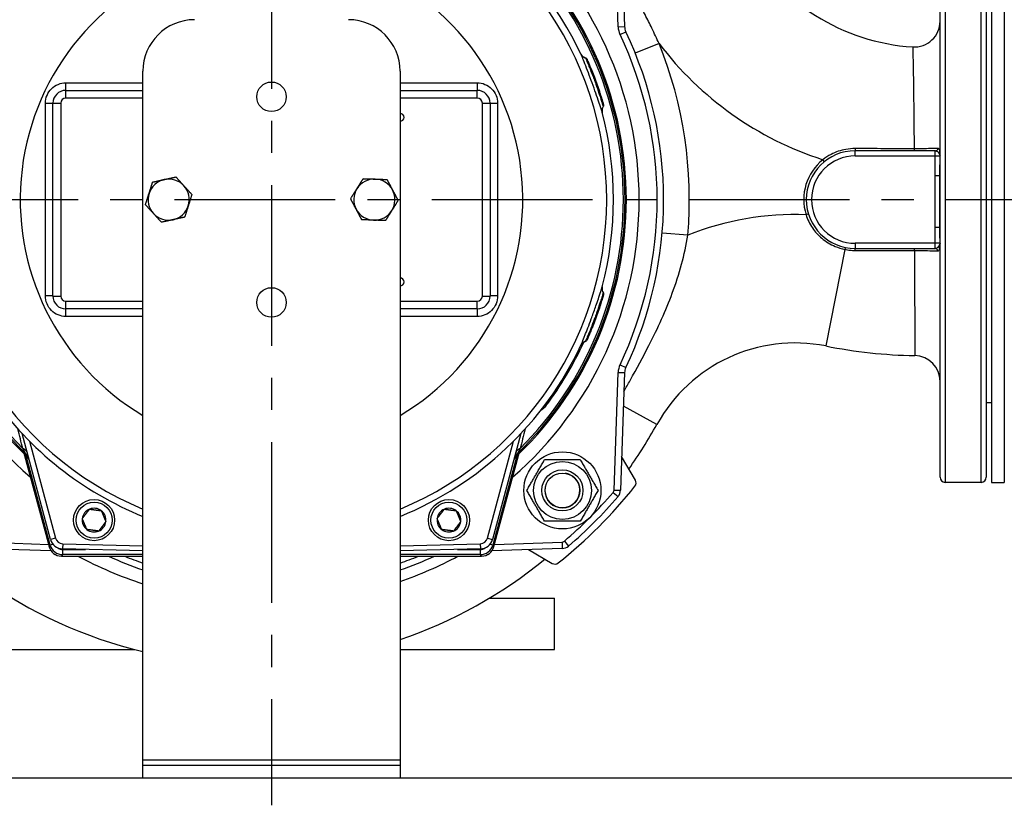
# Model space of a CAD drawing. Header units: millimetres. Extents: x 0 to 5940, y 0 to 4200.
# Tile 33 of 55: x 854 to 1237, y 2830 to 3136. Entities that reach past the tile are written whole.
import ezdxf

# ---------------------------------------------------------------- set-up
doc = ezdxf.new("R2010")
doc.units = ezdxf.units.MM
doc.header["$LTSCALE"] = 50
doc.linetypes.add('MITTE', pattern=[2, 1.25, -0.25, 0.25, -0.25])
for name, color, linetype in [('02-LINIE-035', 2, 'CONTINUOUS'), ('03-LINIE-050', 3, 'CONTINUOUS'), ('05-ACHSE', 1, 'MITTE')]:
    doc.layers.add(name, color=color, linetype=linetype)

msp = doc.modelspace()

# ---------------------------------------------------------------- linework, layer by layer
at = {"layer": '02-LINIE-035'}
for p, q in [((1086.85, 3133), (1085.25, 3178.76)), ((1087.75, 3178.85), (1089.34, 3133.09)), ((1214.03, 3175.78), (1214.03, 2955.78)), ((1228.03, 2955.78), (1228.03, 3175.78)), ((1232.03, 3175.78), (1232.03, 2955.78)), ((1237.03, 3175.78), (1237.03, 2955.78)), ((1212.03, 2957.78), (1212.03, 3173.78)), ((1230.03, 3173.78), (1230.03, 2957.78)), ((1086.85, 3133), (1089.34, 3133.09)), ((1087.57, 3130.05), (1089.82, 3131.12)), ((1102.76, 3126.5), (1093.49, 3122.76)), ((902.03, 2847.78), (902.03, 3115.78)), ((1002.03, 3115.78), (1002.03, 2847.78)), ((872.03, 3108.28), (902.03, 3108.28)), ((872.03, 3105.28), (872.03, 3108.28)), ((1002.03, 3108.28), (1032.03, 3108.28)), ((1032.03, 3105.28), (1032.03, 3108.28)), ((867.03, 3028.28), (867.03, 3103.28)), ((867.03, 3103.28), (870.03, 3103.28)), ((870.03, 3103.28), (870.03, 3028.28)), ((902.03, 3105.28), (872.03, 3105.28)), ((1032.03, 3105.28), (1002.03, 3105.28)), ((1034.03, 3028.28), (1034.03, 3103.28)), ((1034.03, 3103.28), (1037.03, 3103.28)), ((1037.03, 3103.28), (1037.03, 3028.28)), ((1081.08, 3102.98), (1081.08, 3102.97)), ((1210.03, 3084.78), (1179.03, 3084.78)), ((1179.03, 3082.78), (1179.03, 3084.78)), ((1179.03, 3082.78), (1210.03, 3082.78)), ((1210.03, 3084.78), (1210.03, 3082.78)), ((1210.33, 3084.78), (1210.03, 3084.78)), ((1167.06, 3080.54), (1166.43, 3081.32)), ((1210.01, 3075.11), (1212.01, 3075.11)), ((1210.01, 3075.11), (1210.01, 3055.1)), ((1212.01, 3055.1), (1212.01, 3075.11)), ((1212.03, 3075.11), (1212.01, 3075.11)), ((1160.86, 3060.22), (1159.91, 3059.92)), ((1113.94, 3051.9), (1103.97, 3052.76)), ((1210.01, 3055.1), (1212.01, 3055.1)), ((1212.01, 3055.1), (1212.03, 3055.1)), ((1179.03, 3048.78), (1179.03, 3046.78)), ((1210.03, 3048.78), (1179.03, 3048.78)), ((1210.03, 3048.78), (1210.03, 3046.78)), ((1174.99, 3046.43), (1167.56, 3008.84)), ((1179.03, 3046.78), (1210.03, 3046.78)), ((1210.03, 3046.78), (1210.22, 3046.78)), ((1212.03, 3046.78), (1211.9, 3046.78)), ((867.03, 3028.28), (870.03, 3028.28)), ((872.03, 3026.28), (902.03, 3026.28)), ((872.03, 3023.28), (872.03, 3026.28)), ((1002.03, 3026.28), (1032.03, 3026.28)), ((1032.03, 3023.28), (1032.03, 3026.28)), ((1034.03, 3028.28), (1037.03, 3028.28)), ((902.03, 3023.28), (872.03, 3023.28)), ((1032.03, 3023.28), (1002.03, 3023.28)), ((1074.79, 3011.32), (1074.79, 3011.32)), ((1085.25, 2952.81), (1086.85, 2998.57)), ((1086.85, 2998.57), (1089.34, 2998.48)), ((1087.57, 3001.52), (1089.82, 3000.45)), ((1089.34, 2998.48), (1087.75, 2952.72)), ((1058.78, 2985.59), (1058.37, 2985.9)), ((1101.88, 2978.27), (1088.89, 2985.44)), ((1232.03, 2986.78), (1230.03, 2986.78)), ((866.06, 2933.62), (855.03, 2974.79)), ((857.89, 2971.83), (867.99, 2934.13)), ((1036.06, 2934.13), (1046.16, 2971.83)), ((1049.03, 2974.79), (1038, 2933.62)), ((855.58, 2967.78), (855.58, 2967.78)), ((855.58, 2967.78), (855.58, 2967.78)), ((1048.47, 2967.78), (1048.47, 2967.78)), ((1048.48, 2967.78), (1048.48, 2967.78)), ((855.6, 2967.72), (865.5, 2930.79)), ((855.6, 2967.72), (865.5, 2930.79)), ((856.04, 2967.34), (856.04, 2967.34)), ((857.02, 2965.7), (856.78, 2965.63)), ((865.96, 2931.39), (856.78, 2965.63)), ((1047.28, 2965.63), (1038.1, 2931.39)), ((1038.56, 2930.79), (1048.46, 2967.72)), ((1038.56, 2930.79), (1048.46, 2967.72)), ((1047.28, 2965.63), (1047.04, 2965.7)), ((1048.02, 2967.34), (1048.02, 2967.34)), ((1093.55, 2956.58), (1088.2, 2965.83)), ((1085.25, 2952.81), (1087.75, 2952.72)), ((1228.03, 2955.78), (1214.03, 2955.78)), ((1232.03, 2955.78), (1237.03, 2955.78)), ((1084.89, 2951.88), (1086.79, 2950.26)), ((867.99, 2934.13), (866.06, 2933.62)), ((1036.06, 2934.13), (1038, 2933.62)), ((866.3, 2929.11), (838.96, 2930.07)), ((839.05, 2932.57), (865.26, 2931.65)), ((865.5, 2930.79), (865.96, 2931.39)), ((865.5, 2930.79), (865.5, 2930.79)), ((867.07, 2931.68), (865.96, 2931.39)), ((870.81, 2931.91), (870.76, 2929.91)), ((902.03, 2929.09), (870.76, 2929.91)), ((870.79, 2929.68), (879.63, 2929.68)), ((870.79, 2929.68), (870.79, 2927.68)), ((870.81, 2931.91), (902.03, 2931.09)), ((1002.03, 2931.09), (1033.24, 2931.91)), ((1033.3, 2929.91), (1002.03, 2929.09)), ((1024.43, 2929.68), (1033.27, 2929.68)), ((1033.24, 2931.91), (1033.3, 2929.91)), ((1033.27, 2927.68), (1033.27, 2929.68)), ((1038.1, 2931.39), (1036.99, 2931.68)), ((1065.09, 2930.07), (1037.76, 2929.11)), ((1038.1, 2931.39), (1038.56, 2930.79)), ((1038.56, 2930.79), (1038.56, 2930.79)), ((1038.8, 2931.65), (1065.01, 2932.57)), ((1051.98, 2929.61), (1061.23, 2924.27)), ((1065.01, 2932.57), (1065.09, 2930.07)), ((1065.93, 2932.93), (1067.56, 2931.03)), ((867.32, 2929.08), (867.32, 2929.08)), ((870.79, 2927.68), (870.32, 2927.08)), ((870.32, 2927.08), (902.03, 2927.08)), ((870.32, 2927.08), (870.32, 2927.08)), ((870.32, 2927.08), (902.03, 2927.08)), ((902.03, 2927.68), (870.79, 2927.68)), ((1033.27, 2927.68), (1002.03, 2927.68)), ((1002.03, 2927.08), (1033.73, 2927.08)), ((1002.03, 2927.08), (1033.73, 2927.08)), ((1033.73, 2927.08), (1033.27, 2927.68)), ((1033.73, 2927.08), (1033.73, 2927.08)), ((1036.74, 2929.08), (1036.74, 2929.08)), ((1036.82, 2910.78), (1062.03, 2910.78)), ((1062.03, 2890.78), (1062.03, 2910.78)), ((842.03, 2890.78), (898.77, 2890.78)), ((1002.03, 2890.78), (1062.03, 2890.78)), ((902.03, 2845.78), (902.03, 2847.78)), ((902.03, 2847.78), (1002.03, 2847.78)), ((902.03, 2840.78), (902.03, 2845.78)), ((902.03, 2845.78), (1002.03, 2845.78)), ((1002.03, 2847.78), (1002.03, 2845.78)), ((1002.03, 2845.78), (1002.03, 2840.78))]:
    msp.add_line(p, q, dxfattribs=at)
for centre, radius in [((952.03, 3105.78), 5.75), ((952.03, 3025.78), 5.75), ((1065.17, 2952.65), 15), ((1065.17, 2952.65), 11.25), ((1065.17, 2952.65), 8), ((1065.17, 2952.65), 8), ((1065.17, 2952.65), 6.77), ((883.03, 2941.1), 8), ((1021.03, 2941.1), 8), ((883.03, 2941.1), 7), ((1021.03, 2941.1), 7)]:
    msp.add_circle(centre, radius, dxfattribs=at)
for centre, radius, start, end in [((952.03, 3065.78), 133, 25.2045, 78.0776), ((952.03, 3065.78), 130.37, 103.4591, 247.448), ((952.03, 3065.78), 130.37, 292.552, 76.5409), ((952.03, 3065.78), 143, 130.9811, 229.0189), ((952.03, 3065.78), 143, 310.9811, 49.0189), ((952.03, 3065.78), 138, 134.1915, 225.8085), ((952.03, 3065.78), 137.5, 134.0768, 225.9232), ((952.03, 3065.78), 137.5, 314.0768, 45.9232), ((952.03, 3065.78), 138, 314.1915, 45.8085), ((1206.35, 3205.04), 80, 208.9749, 266.4584), ((952.03, 3065.78), 136.85, 134.9689, 225.0311), ((952.03, 3065.78), 97.73, 107.0054, 239.2299), ((952.03, 3065.78), 97.73, 300.7701, 72.9946), ((952.03, 3065.78), 136.85, 314.9689, 45.0311), ((922.03, 3115.78), 20, 90, 180), ((982.03, 3115.78), 20, 0, 90), ((1094.34, 3133.26), 7.5, 182, 205.3683), ((1094.34, 3133.26), 5, 182, 205.3683), ((1202.03, 3135.17), 10, 266.4584, 0), ((952.03, 3065.78), 150, 334.6317, 25.3683), ((952.03, 3065.78), 152.5, 334.6317, 25.3683), ((1206.35, 3205.04), 130, 217.1683, 252.1169), ((952.03, 3065.78), 162.5, 355.0992, 21.9393), ((872.03, 3103.28), 5, 90, 180), ((1032.03, 3103.28), 5, 0, 90), ((872.03, 3103.28), 2, 90, 180), ((1032.03, 3103.28), 2, 0, 90), ((1002.03, 3097.78), 1.53, 270, 90), ((952.03, 3065.78), 133, 345.2045, 14.7955), ((1179.03, 3065.78), 19, 90, 270), ((1179.03, 3065.78), 17, 90, 270), ((1179.03, 3065.78), 20, 129.0341, 197.042), ((912.03, 3065.78), 8, 102.3372, 162.3372), ((912.03, 3065.78), 8, 42.3372, 102.3372), ((912.03, 3065.78), 8, 342.3372, 42.3372), ((992.03, 3065.78), 8, 87.9942, 147.9942), ((992.03, 3065.78), 8, 27.9942, 87.9942), ((912.03, 3065.78), 8, 162.3372, 222.3372), ((992.03, 3065.78), 8, 147.9942, 207.9942), ((992.03, 3065.78), 8, 327.9942, 27.9942), ((912.03, 3065.78), 8, 222.3372, 282.3372), ((912.03, 3065.78), 8, 282.3372, 342.3372), ((992.03, 3065.78), 8, 207.9942, 267.9942), ((992.03, 3065.78), 8, 267.9942, 327.9942), ((1155.65, 2948.6), 111.41, 87.8073, 111.9868), ((1002.03, 3033.78), 1.53, 270, 90), ((872.03, 3028.28), 5, 180, 270), ((872.03, 3028.28), 2, 180, 270), ((1032.03, 3028.28), 2, 270, 0), ((1032.03, 3028.28), 5, 270, 0), ((952.03, 3065.78), 133.52, 323.0845, 335.4437), ((1155.65, 2948.6), 61.41, 78.8147, 151.1054), ((952.03, 3065.78), 133, 292.0824, 334.7955), ((1206.35, 3205.04), 200, 258.8147, 268.8201), ((1202.03, 2995.08), 10, 0, 88.8201), ((1094.34, 2998.31), 7.5, 154.6317, 178), ((1094.34, 2998.31), 5, 154.6317, 178), ((952.03, 3065.78), 133, 215.2045, 247.9176), ((943.94, 3065.44), 180.4, 324.6127, 331.1054), ((943.94, 3065.44), 180.4, 212.6034, 256.5664), ((852.9, 2963.41), 5, 15, 45.9232), ((956.86, 3067.08), 142.5, 225.246, 225.3887), ((1051.16, 2963.41), 5, 134.0768, 165), ((947.2, 3067.08), 142.5, 314.6113, 314.754), ((1065.17, 2952.65), 6.79, 170, 80), ((1091.81, 2955.58), 2, 321.7487, 30), ((1214.03, 2957.78), 2, 180, 270), ((1228.03, 2957.78), 2, 270, 0), ((952.03, 3065.78), 180, 308.2513, 321.7487), ((1083.75, 2952.86), 1.5, 319.3932, 358), ((1083.75, 2952.86), 4, 319.3932, 358), ((952.03, 3065.78), 175, 310.6068, 319.3932), ((952.03, 3065.78), 177.5, 310.6068, 319.3932), ((883.03, 2941.1), 4.62, 112.6173, 172.6173), ((883.03, 2941.1), 4.62, 52.6173, 112.6173), ((883.03, 2941.1), 4.62, 352.6173, 52.6173), ((1021.03, 2941.1), 4.62, 112.6173, 172.6173), ((1021.03, 2941.1), 4.62, 52.6173, 112.6173), ((1021.03, 2941.1), 4.62, 352.6173, 52.6173), ((883.03, 2941.1), 4.62, 172.6173, 232.6173), ((1021.03, 2941.1), 4.62, 172.6173, 232.6173), ((883.03, 2941.1), 4.62, 232.6173, 292.6173), ((883.03, 2941.1), 4.62, 292.6173, 352.6173), ((1021.03, 2941.1), 4.62, 232.6173, 292.6173), ((1021.03, 2941.1), 4.62, 292.6173, 352.6173), ((870.89, 2934.91), 5, 195, 268.5), ((870.89, 2934.91), 3, 195, 268.5), ((1033.17, 2934.91), 3, 271.5, 345), ((1033.17, 2934.91), 5, 271.5, 345), ((870.32, 2932.08), 5, 195, 270), ((1033.73, 2932.08), 5, 270, 345), ((1064.95, 2934.06), 1.5, 272, 310.6068), ((1064.95, 2934.06), 4, 272, 310.6068), ((952.03, 3065.78), 152.5, 245.4423, 250.8605), ((952.03, 3065.78), 150, 247.6235, 250.5288), ((952.03, 3065.78), 152.5, 289.1395, 294.5577), ((952.03, 3065.78), 150, 289.4712, 292.3765), ((943.94, 3065.44), 180.4, 288.784, 309.3529), ((1062.23, 2926), 2, 240, 308.2513)]:
    msp.add_arc(centre, radius, start, end, dxfattribs=at)
for centre, major_axis, ratio, start_param, end_param in [((1075.08, 3123.7), (-2.71, -1.28), 0.986251, 0, 0.81922), ((872.03, 3111.28), (0, -3), 0.022756, 0, 1.557855), ((1032.03, 3111.28), (0, -3), 0.022756, 4.725331, 6.283185), ((864.03, 3103.28), (3, 0), 0.010265, 4.736473, 6.283185), ((759.01, 3065.78), (0, 3645.44), 0.02883, 4.70211, 4.722668), ((1040.03, 3103.28), (-3, 0), 0.010265, 0, 1.546712), ((1145.05, 3065.78), (0, -3645.44), 0.02883, 4.70211, 4.722668), ((1083.52, 3100.51), (-2.9, -0.77), 0.986253, 5.463965, 6.283185), ((1179.03, 3085.78), (0, -1), 0.033888, 4.859227, 6.283185), ((1201.96, 3085.78), (0, -1), 0.007872, 4.922909, 6.283185), ((1210.33, 3085.78), (0, -1), 0.924998, 0, 1.497964), ((1174.95, 3046.21), (0.204, 0.979), 0.002495, 0, 1.335126), ((1179.03, 3045.78), (0, 1), 0.039402, 4.938124, 6.283185), ((1202.07, 3045.78), (0, 1), 0.004989, 4.895944, 6.283185), ((1210.22, 3045.78), (0, 1), 0.912754, 4.780799, 6.283185), ((1210.91, 3046.76), (0.987, -0.16), 0.748454, 0.243545, 1.314999), ((1083.52, 3031.05), (-2.9, 0.77), 0.986251, 0, 0.81922), ((864.03, 3028.28), (3, 0), 0.010265, 0, 1.546712), ((1040.03, 3028.28), (-3, 0), 0.010265, 4.736473, 6.283185), ((872.03, 3020.28), (0, 3), 0.022756, 4.725331, 6.283185), ((1032.03, 3020.28), (0, 3), 0.022756, 0, 1.557855), ((1075.08, 3007.87), (-2.71, 1.28), 0.986253, 5.463965, 6.283185), ((851.7, 2964.59), (3.52, 3.55), 0.998651, 5.754706, 6.283185), ((852.24, 2965.89), (4.83, 1.29), 0.661971, 0, 0.717845), ((852.9, 2964.9), (2.26, -3.83), 0.876884, 1.264014, 1.8641), ((1051.82, 2965.89), (-4.83, 1.29), 0.661971, 5.565341, 6.283185), ((1051.16, 2964.9), (-2.26, -3.83), 0.876967, 4.419113, 5.019146), ((1052.36, 2964.59), (-3.52, 3.55), 0.998651, 0, 0.528479), ((855.32, 2965.24), (1.39, 1.44), 0.685613, 5.561339, 6.020176), ((1048.73, 2965.24), (-1.39, 1.44), 0.685613, 0.26301, 0.721846), ((870.32, 2932.08), (3.97, -3.04), 0.999456, 4.058153, 5.366625), ((870.79, 2932.68), (-3.04, -3.97), 0.999891, 5.62895, 6.937421), ((870.79, 2932.68), (-1.83, -2.38), 0.999456, 0.00061, 0.654236), ((1033.27, 2932.68), (3.04, -3.97), 0.999891, 5.62895, 6.937421), ((1033.27, 2932.68), (1.83, -2.38), 0.999456, 5.62895, 6.282576), ((1033.73, 2932.08), (3.97, 3.04), 0.999456, 4.058153, 5.366625)]:
    msp.add_ellipse(centre, major_axis=major_axis, ratio=ratio, start_param=start_param, end_param=end_param, dxfattribs=at)
for points, knots in [([(1102.76, 3126.5), (1101.86, 3128.48), (1100.93, 3130.46), (1099.11, 3134.21), (1098.22, 3135.98), (1096.75, 3138.85), (1096.17, 3139.95), (1095.22, 3141.73), (1094.85, 3142.41), (1094.48, 3143.09)], [0, 0, 0, 0, 0.659127, 0.659127, 1.253269, 1.253269, 1.624608, 1.624608, 1.856695, 1.856695, 1.856695, 1.856695]), ([(1201.41, 3125.19), (1201.41, 3125.19), (1201.41, 3125.06), (1201.45, 3123.35), (1201.58, 3117.73), (1201.78, 3103.7), (1201.85, 3096.81), (1201.93, 3088.14), (1201.94, 3086.86), (1201.95, 3085.58)], [4.439943, 4.439943, 4.439943, 4.439943, 5.188665, 5.188665, 9.321756, 9.321756, 12.083758, 12.083758, 12.553533, 12.553533, 12.553533, 12.553533]), ([(1072.3, 3122.56), (1072.3, 3122.56), (1072.3, 3122.56), (1072.31, 3122.55), (1072.31, 3122.55), (1072.31, 3122.54), (1072.31, 3122.54), (1072.32, 3122.53), (1072.32, 3122.53), (1072.32, 3122.52), (1072.33, 3122.51), (1072.33, 3122.5), (1072.34, 3122.49), (1072.36, 3122.45), (1072.37, 3122.43), (1072.4, 3122.37), (1072.42, 3122.33), (1072.51, 3122.19), (1072.58, 3122.09), (1072.84, 3121.75), (1073.07, 3121.54), (1073.56, 3121.21), (1073.82, 3121.08), (1074.09, 3120.99)], [0.0045726, 0.0045726, 0.0045726, 0.0045726, 0.0208508, 0.0208508, 0.0286773, 0.0286773, 0.0334107, 0.0334107, 0.0355039, 0.0355039, 0.0376017, 0.0376017, 0.0418465, 0.0418465, 0.050259, 0.050259, 0.0624645, 0.0624645, 0.0991166, 0.0991166, 0.1915907, 0.1915907, 0.2766279, 0.2766279, 0.2766279, 0.2766279]), ([(1080.62, 3099.75), (1080.5, 3100.21), (1080.06, 3101.61), (1079.36, 3103.68), (1079.36, 3103.69), (1079.36, 3103.69), (1079.36, 3103.7), (1078.66, 3105.77), (1077.73, 3108.45), (1076.74, 3111.17), (1076.25, 3112.53), (1075.74, 3113.89), (1075.27, 3115.15), (1074.79, 3116.4), (1074.33, 3117.59), (1073.94, 3118.59), (1073.54, 3119.61), (1073.19, 3120.47), (1072.93, 3121.11), (1072.66, 3121.76), (1072.47, 3122.21), (1072.37, 3122.42)], [0, 0, 0, 0, 0.25, 0.25, 0.25, 0.250548, 0.250548, 0.250548, 0.5, 0.5, 0.5, 0.624936, 0.624936, 0.624936, 0.749856, 0.749856, 0.749856, 0.875355, 0.875355, 0.875355, 1, 1, 1, 1]), ([(1074.09, 3120.99), (1074.09, 3120.99), (1074.1, 3120.99), (1074.1, 3120.97), (1074.11, 3120.95), (1074.13, 3120.92), (1074.15, 3120.87)], [0.95360579, 0.95360579, 0.95360579, 0.95360579, 0.97284902, 0.97284902, 0.97284902, 1, 1, 1, 1]), ([(1074.09, 3120.99), (1074.2, 3120.96), (1074.3, 3120.91), (1074.47, 3120.78), (1074.55, 3120.7), (1074.62, 3120.59), (1074.63, 3120.58), (1074.65, 3120.55), (1074.66, 3120.53), (1074.67, 3120.51), (1074.68, 3120.5), (1074.68, 3120.49), (1074.68, 3120.49), (1074.69, 3120.48), (1074.69, 3120.47), (1074.7, 3120.46), (1074.7, 3120.46), (1074.7, 3120.44), (1074.71, 3120.44), (1074.72, 3120.41), (1074.74, 3120.38), (1074.76, 3120.32), (1074.76, 3120.31), (1074.77, 3120.31)], [0.000072, 0.000072, 0.000072, 0.000072, 0.0324806, 0.0324806, 0.065024, 0.065024, 0.0716007, 0.0716007, 0.0767642, 0.0767642, 0.0815161, 0.0815161, 0.0857119, 0.0857119, 0.0931076, 0.0931076, 0.1111465, 0.1111465, 0.1381779, 0.1381779, 0.2249341, 0.2249341, 0.2412456, 0.2412456, 0.2412456, 0.2412456]), ([(1074.15, 3120.87), (1074.24, 3120.67), (1074.44, 3120.22), (1074.72, 3119.55), (1074.94, 3119.04), (1075.2, 3118.42), (1075.49, 3117.7), (1075.58, 3117.49), (1075.67, 3117.26), (1075.77, 3117.03), (1076.17, 3116.02), (1076.63, 3114.86), (1077.09, 3113.65), (1077.34, 3112.97), (1077.6, 3112.28), (1077.86, 3111.58), (1078.06, 3111.02), (1078.26, 3110.46), (1078.45, 3109.91), (1078.89, 3108.68), (1079.29, 3107.48), (1079.64, 3106.42), (1079.76, 3106.05), (1079.88, 3105.7), (1079.98, 3105.37), (1080.18, 3104.73), (1080.36, 3104.17), (1080.5, 3103.7), (1080.73, 3102.98), (1080.88, 3102.46), (1080.96, 3102.18), (1080.97, 3102.15), (1080.98, 3102.11), (1080.99, 3102.08)], [0, 0, 0, 0, 0.142587, 0.142587, 0.142587, 0.25, 0.25, 0.25, 0.282557, 0.282557, 0.282557, 0.422443, 0.422443, 0.422443, 0.5, 0.5, 0.5, 0.562018, 0.562018, 0.562018, 0.701955, 0.701955, 0.701955, 0.75, 0.75, 0.75, 0.841232, 0.841232, 0.841232, 0.98061, 0.98061, 0.98061, 1, 1, 1, 1]), ([(1075.08, 3119.59), (1075.14, 3119.45), (1075.21, 3119.29), (1075.32, 3119.04), (1075.35, 3118.96), (1075.39, 3118.88)], [0.2161119, 0.2161119, 0.2161119, 0.2161119, 0.3222289, 0.3222289, 0.3680964, 0.3680964, 0.3680964, 0.3680964]), ([(1075.3, 3119.09), (1075.51, 3118.59), (1075.79, 3117.95), (1076.4, 3116.48), (1076.74, 3115.64), (1077.44, 3113.85), (1077.8, 3112.89), (1078.5, 3110.97), (1078.85, 3109.99), (1079.25, 3108.82), (1079.33, 3108.58), (1079.41, 3108.34)], [0, 0, 0, 0, 0.304718, 0.304718, 0.609585, 0.609585, 0.916768, 0.916768, 1.222801, 1.222801, 1.304393, 1.304393, 1.304393, 1.304393]), ([(864.1, 3103.25), (864.1, 3105.37), (864.97, 3107.44), (866.44, 3108.91), (867.92, 3110.38), (869.99, 3111.25), (872.1, 3111.25)], [0, 0, 0, 0, 0.499928, 0.499928, 0.499928, 1, 1, 1, 1]), ([(1031.96, 3111.25), (1034.07, 3111.25), (1036.14, 3110.38), (1037.62, 3108.9), (1039.09, 3107.43), (1039.96, 3105.37), (1039.96, 3103.25)], [0, 0, 0, 0, 0.5, 0.5, 0.5, 1, 1, 1, 1]), ([(1081.02, 3101.95), (1080.85, 3101.68), (1080.72, 3101.37), (1080.57, 3100.74), (1080.54, 3100.41), (1080.58, 3100.01), (1080.59, 3099.93), (1080.61, 3099.8), (1080.62, 3099.76), (1080.64, 3099.7), (1080.64, 3099.68), (1080.64, 3099.66), (1080.65, 3099.65), (1080.65, 3099.63), (1080.65, 3099.63), (1080.65, 3099.62), (1080.65, 3099.62), (1080.66, 3099.61), (1080.66, 3099.61), (1080.66, 3099.6), (1080.66, 3099.6), (1080.66, 3099.6)], [0, 0, 0, 0, 0.0971792, 0.0971792, 0.1946752, 0.1946752, 0.2186924, 0.2186924, 0.2325971, 0.2325971, 0.2381757, 0.2381757, 0.2406563, 0.2406563, 0.2455713, 0.2455713, 0.250386, 0.250386, 0.2607233, 0.2607233, 0.2717999, 0.2717999, 0.2717999, 0.2717999]), ([(1081.14, 3102.76), (1081.14, 3102.76), (1081.14, 3102.76), (1081.14, 3102.76), (1081.14, 3102.76), (1081.14, 3102.76), (1081.14, 3102.75), (1081.14, 3102.75), (1081.14, 3102.75), (1081.14, 3102.75), (1081.14, 3102.75), (1081.14, 3102.74), (1081.14, 3102.74), (1081.15, 3102.72), (1081.15, 3102.71), (1081.18, 3102.58), (1081.18, 3102.46), (1081.15, 3102.23), (1081.11, 3102.11), (1081.05, 3101.99), (1081.04, 3101.97), (1081.02, 3101.95)], [0, 0, 0, 0, 0.0116172, 0.0116172, 0.0159748, 0.0159748, 0.0181414, 0.0181414, 0.019231, 0.019231, 0.0197745, 0.0197745, 0.0208783, 0.0208783, 0.025304, 0.025304, 0.0604402, 0.0604402, 0.095546, 0.095546, 0.1021087, 0.1021087, 0.1021087, 0.1021087]), ([(1179, 3085.64), (1177.79, 3085.64), (1176.59, 3085.54), (1173.39, 3084.98), (1171.43, 3084.33), (1168.5, 3082.8), (1167.43, 3082.11), (1166.43, 3081.32)], [-1.363887, -1.363887, -1.363887, -1.363887, -1.002266, -1.002266, -0.385487, -0.385487, 0, 0, 0, 0]), ([(1201.95, 3085.58), (1198.12, 3085.58), (1194.29, 3085.59), (1186.64, 3085.61), (1182.82, 3085.62), (1179, 3085.64)], [-2.2938, -2.2938, -2.2938, -2.2938, -1.1469, -1.1469, 0, 0, 0, 0]), ([(1211.25, 3085.71), (1210.88, 3085.69), (1210.36, 3085.68), (1208.91, 3085.64), (1207.87, 3085.62), (1205.82, 3085.59), (1204.85, 3085.58), (1203.22, 3085.58), (1202.59, 3085.58), (1201.95, 3085.58)], [-1.071433, -1.071433, -1.071433, -1.071433, -0.802933, -0.802933, -0.446074, -0.446074, -0.171567, -0.171567, 0, 0, 0, 0]), ([(1210.03, 3082.78), (1210.03, 3081.52), (1210.02, 3080.25), (1210.02, 3077.69), (1210.01, 3076.4), (1210.01, 3075.11)], [0.0060783, 0.0060783, 0.0060783, 0.0060783, 0.3867191, 0.3867191, 0.7734382, 0.7734382, 0.7734382, 0.7734382]), ([(1210.03, 3082.78), (1210.23, 3082.78), (1210.43, 3082.78), (1210.93, 3082.78), (1211.21, 3082.78), (1211.71, 3082.78), (1211.9, 3082.78), (1212.01, 3082.78), (1212.03, 3082.78), (1212.03, 3082.78)], [-0.6279054, -0.6279054, -0.6279054, -0.6279054, -0.5079054, -0.5079054, -0.3159054, -0.3159054, -0.0876094, -0.0876094, 0, 0, 0, 0]), ([(1210.33, 3084.78), (1210.47, 3084.78), (1210.6, 3084.75), (1210.91, 3084.59), (1211.09, 3084.42), (1211.46, 3083.97), (1211.66, 3083.71), (1211.94, 3083.22), (1212.03, 3083), (1212.03, 3082.78)], [-0.5292499, -0.5292499, -0.5292499, -0.5292499, -0.4275549, -0.4275549, -0.264843, -0.264843, -0.1115833, -0.1115833, 0.0010851, 0.0010851, 0.0010851, 0.0010851]), ([(1212.03, 3082.78), (1212.03, 3083.11), (1212.03, 3083.43), (1212, 3084.16), (1211.98, 3084.54), (1211.87, 3085.2), (1211.77, 3085.46), (1211.52, 3085.68), (1211.4, 3085.72), (1211.25, 3085.71)], [-0.0010851, -0.0010851, -0.0010851, -0.0010851, 0.1115833, 0.1115833, 0.264843, 0.264843, 0.4275549, 0.4275549, 0.5292499, 0.5292499, 0.5292499, 0.5292499]), ([(1212.01, 3075.11), (1212.01, 3076.4), (1212.01, 3077.68), (1212.02, 3080.24), (1212.03, 3081.51), (1212.03, 3082.78)], [-0.7734382, -0.7734382, -0.7734382, -0.7734382, -0.3867191, -0.3867191, -0.0060289, -0.0060289, -0.0060289, -0.0060289]), ([(1159.91, 3059.92), (1160.48, 3058.1), (1161.33, 3056.35), (1163.42, 3053.28), (1164.64, 3051.94), (1167.59, 3049.46), (1169.37, 3048.38), (1172.48, 3047.08), (1173.72, 3046.7), (1174.99, 3046.43)], [-2.141066, -2.141066, -2.141066, -2.141066, -1.55632, -1.55632, -1.00958, -1.00958, -0.3883, -0.3883, 0, 0, 0, 0]), ([(1210.01, 3055.1), (1210.01, 3053.98), (1210.02, 3052.85), (1210.02, 3050.75), (1210.03, 3049.77), (1210.03, 3048.78)], [0, 0, 0, 0, 0.3373212, 0.3373212, 0.631704, 0.631704, 0.631704, 0.631704]), ([(1212.03, 3048.78), (1212.02, 3049.77), (1212.02, 3050.75), (1212.01, 3052.86), (1212.01, 3053.98), (1212.01, 3055.1)], [-0.6325753, -0.6325753, -0.6325753, -0.6325753, -0.3373212, -0.3373212, 0, 0, 0, 0]), ([(1089.09, 2991.2), (1089.9, 2992.63), (1090.71, 2994.06), (1094.09, 3000.1), (1096.52, 3004.6), (1102.33, 3015.96), (1105.4, 3022.65), (1110.64, 3036.83), (1112.7, 3044.4), (1113.94, 3051.9)], [0.471666, 0.471666, 0.471666, 0.471666, 0.923595, 0.923595, 2.401348, 2.401348, 4.765752, 4.765752, 7.388763, 7.388763, 7.388763, 7.388763]), ([(1212.03, 3048.78), (1212.02, 3048.78), (1212.01, 3048.78), (1211.9, 3048.78), (1211.7, 3048.78), (1211.21, 3048.78), (1210.92, 3048.78), (1210.43, 3048.78), (1210.23, 3048.78), (1210.03, 3048.78)], [0, 0, 0, 0, 0.0797881, 0.0797881, 0.3080867, 0.3080867, 0.5000876, 0.5000876, 0.6200882, 0.6200882, 0.6200882, 0.6200882]), ([(1212.03, 3048.78), (1212.02, 3048.54), (1211.9, 3048.3), (1211.6, 3047.84), (1211.43, 3047.62), (1211.28, 3047.44)], [-0.0008076, -0.0008076, -0.0008076, -0.0008076, 0.1263279, 0.1263279, 0.2534633, 0.2534633, 0.2534633, 0.2534633]), ([(1211.9, 3046.78), (1211.95, 3047.06), (1211.98, 3047.38), (1212.01, 3048.06), (1212.02, 3048.42), (1212.03, 3048.78)], [-0.2534633, -0.2534633, -0.2534633, -0.2534633, -0.1263279, -0.1263279, 0.0008076, 0.0008076, 0.0008076, 0.0008076]), ([(1174.99, 3046.43), (1175.66, 3046.3), (1176.34, 3046.19), (1177.7, 3046.05), (1178.38, 3046.01), (1179.07, 3046.01)], [-0.4113245, -0.4113245, -0.4113245, -0.4113245, -0.2056622, -0.2056622, 0, 0, 0, 0]), ([(1179.07, 3046.01), (1182.9, 3046), (1186.73, 3045.99), (1194.4, 3045.97), (1198.24, 3045.97), (1202.08, 3045.97)], [-2.30502, -2.30502, -2.30502, -2.30502, -1.15251, -1.15251, 0, 0, 0, 0]), ([(1202.08, 3045.97), (1203.06, 3045.97), (1204.04, 3045.96), (1206.48, 3045.95), (1207.87, 3045.93), (1209.89, 3045.89), (1210.62, 3045.87), (1211.14, 3045.85)], [-1.031105, -1.031105, -1.031105, -1.031105, -0.765641, -0.765641, -0.340897, -0.340897, 0, 0, 0, 0]), ([(1202.08, 3045.97), (1202.09, 3044.24), (1202.1, 3042.54), (1202.14, 3033.48), (1202.16, 3026.61), (1202.21, 3012.61), (1202.23, 3007), (1202.23, 3005.22), (1202.24, 3005.08), (1202.24, 3005.08)], [1.095407, 1.095407, 1.095407, 1.095407, 1.7199, 1.7199, 4.471739, 4.471739, 8.589674, 8.589674, 9.367155, 9.367155, 9.367155, 9.367155]), ([(1211.28, 3047.44), (1211.09, 3047.22), (1210.92, 3047.05), (1210.58, 3046.84), (1210.41, 3046.78), (1210.22, 3046.78)], [0, 0, 0, 0, 0.1468964, 0.1468964, 0.2788003, 0.2788003, 0.2788003, 0.2788003]), ([(1211.14, 3045.85), (1211.33, 3045.85), (1211.5, 3045.92), (1211.75, 3046.22), (1211.84, 3046.47), (1211.9, 3046.78)], [-0.2788003, -0.2788003, -0.2788003, -0.2788003, -0.1468964, -0.1468964, 0, 0, 0, 0]), ([(1072.37, 3009.15), (1072.44, 3009.31), (1072.56, 3009.59), (1072.73, 3009.98), (1072.96, 3010.54), (1073.28, 3011.31), (1073.66, 3012.28), (1073.75, 3012.5), (1073.84, 3012.73), (1073.93, 3012.97), (1074.28, 3013.84), (1074.66, 3014.82), (1075.06, 3015.87), (1075.49, 3017), (1075.94, 3018.2), (1076.39, 3019.43), (1076.5, 3019.75), (1076.62, 3020.07), (1076.74, 3020.39), (1077.32, 3021.99), (1077.89, 3023.59), (1078.4, 3025.05), (1078.75, 3026.07), (1079.08, 3027.03), (1079.36, 3027.88), (1079.72, 3028.96), (1080.02, 3029.86), (1080.23, 3030.54), (1080.43, 3031.16), (1080.56, 3031.6), (1080.62, 3031.82)], [0, 0, 0, 0, 0.0917845, 0.0917845, 0.0917845, 0.2209007, 0.2209007, 0.2209007, 0.25, 0.25, 0.25, 0.356811, 0.356811, 0.356811, 0.470679, 0.470679, 0.470679, 0.5, 0.5, 0.5, 0.6468348, 0.6468348, 0.6468348, 0.75, 0.75, 0.75, 0.8806852, 0.8806852, 0.8806852, 1, 1, 1, 1]), ([(1080.98, 3029.49), (1080.92, 3029.27), (1080.79, 3028.8), (1080.57, 3028.1), (1080.42, 3027.58), (1080.22, 3026.93), (1079.98, 3026.2), (1079.91, 3025.97), (1079.83, 3025.74), (1079.76, 3025.5), (1079.42, 3024.47), (1079.02, 3023.29), (1078.6, 3022.06), (1078.36, 3021.38), (1078.11, 3020.68), (1077.85, 3019.98), (1077.65, 3019.42), (1077.45, 3018.87), (1077.24, 3018.33), (1076.78, 3017.1), (1076.32, 3015.92), (1075.9, 3014.88), (1075.76, 3014.52), (1075.62, 3014.18), (1075.49, 3013.86), (1075.24, 3013.25), (1075.01, 3012.7), (1074.82, 3012.25), (1074.52, 3011.55), (1074.31, 3011.06), (1074.19, 3010.79), (1074.18, 3010.76), (1074.16, 3010.72), (1074.15, 3010.7)], [0, 0, 0, 0, 0.142587, 0.142587, 0.142587, 0.25, 0.25, 0.25, 0.282557, 0.282557, 0.282557, 0.422443, 0.422443, 0.422443, 0.5, 0.5, 0.5, 0.562018, 0.562018, 0.562018, 0.701955, 0.701955, 0.701955, 0.75, 0.75, 0.75, 0.841232, 0.841232, 0.841232, 0.98061, 0.98061, 0.98061, 1, 1, 1, 1]), ([(1080.66, 3031.96), (1080.66, 3031.96), (1080.66, 3031.96), (1080.66, 3031.96), (1080.66, 3031.96), (1080.65, 3031.95), (1080.65, 3031.94), (1080.65, 3031.93), (1080.65, 3031.93), (1080.65, 3031.92), (1080.65, 3031.92), (1080.64, 3031.9), (1080.64, 3031.89), (1080.63, 3031.85), (1080.62, 3031.82), (1080.61, 3031.75), (1080.6, 3031.71), (1080.58, 3031.55), (1080.57, 3031.43), (1080.55, 3031), (1080.59, 3030.69), (1080.75, 3030.12), (1080.87, 3029.85), (1081.02, 3029.61)], [0.0045726, 0.0045726, 0.0045726, 0.0045726, 0.0208508, 0.0208508, 0.0286773, 0.0286773, 0.0334107, 0.0334107, 0.0355039, 0.0355039, 0.0376017, 0.0376017, 0.0418465, 0.0418465, 0.050259, 0.050259, 0.0624645, 0.0624645, 0.0991166, 0.0991166, 0.1915907, 0.1915907, 0.2766279, 0.2766279, 0.2766279, 0.2766279]), ([(1081.02, 3029.61), (1081.02, 3029.61), (1081.02, 3029.61), (1081.02, 3029.59), (1081.01, 3029.57), (1081, 3029.54), (1080.99, 3029.49)], [0.95360579, 0.95360579, 0.95360579, 0.95360579, 0.97284902, 0.97284902, 0.97284902, 1, 1, 1, 1]), ([(1081.02, 3029.61), (1081.08, 3029.52), (1081.12, 3029.42), (1081.17, 3029.21), (1081.18, 3029.1), (1081.17, 3028.97), (1081.17, 3028.95), (1081.16, 3028.91), (1081.16, 3028.9), (1081.16, 3028.87), (1081.15, 3028.86), (1081.15, 3028.85), (1081.15, 3028.85), (1081.15, 3028.84), (1081.15, 3028.83), (1081.14, 3028.82), (1081.14, 3028.81), (1081.14, 3028.8), (1081.14, 3028.8), (1081.13, 3028.76), (1081.12, 3028.73), (1081.1, 3028.68), (1081.1, 3028.67), (1081.1, 3028.66)], [0.000072, 0.000072, 0.000072, 0.000072, 0.0324806, 0.0324806, 0.065024, 0.065024, 0.0716007, 0.0716007, 0.0767642, 0.0767642, 0.0815161, 0.0815161, 0.0857119, 0.0857119, 0.0931076, 0.0931076, 0.1111465, 0.1111465, 0.1381779, 0.1381779, 0.2249341, 0.2249341, 0.2412456, 0.2412456, 0.2412456, 0.2412456]), ([(872.1, 3020.32), (869.99, 3020.32), (867.92, 3021.19), (866.44, 3022.66), (864.97, 3024.14), (864.1, 3026.2), (864.1, 3028.32)], [0, 0, 0, 0, 0.5, 0.5, 0.5, 1, 1, 1, 1]), ([(1039.96, 3028.32), (1039.96, 3026.2), (1039.09, 3024.13), (1037.61, 3022.66), (1036.14, 3021.19), (1034.07, 3020.32), (1031.96, 3020.32)], [0, 0, 0, 0, 0.499928, 0.499928, 0.499928, 1, 1, 1, 1]), ([(1080.72, 3027.39), (1080.57, 3026.86), (1080.36, 3026.19), (1079.89, 3024.68), (1079.61, 3023.81), (1078.99, 3022), (1078.65, 3021.02), (1077.96, 3019.1), (1077.59, 3018.13), (1077.15, 3016.98), (1077.05, 3016.74), (1076.96, 3016.51)], [0, 0, 0, 0, 0.304718, 0.304718, 0.609585, 0.609585, 0.916768, 0.916768, 1.222801, 1.222801, 1.304393, 1.304393, 1.304393, 1.304393]), ([(1080.88, 3027.91), (1080.83, 3027.76), (1080.78, 3027.59), (1080.71, 3027.33), (1080.68, 3027.25), (1080.66, 3027.16)], [0.2161119, 0.2161119, 0.2161119, 0.2161119, 0.3222289, 0.3222289, 0.3680963, 0.3680963, 0.3680963, 0.3680963]), ([(1074.09, 3010.58), (1073.79, 3010.48), (1073.49, 3010.33), (1072.97, 3009.94), (1072.73, 3009.7), (1072.5, 3009.37), (1072.46, 3009.3), (1072.4, 3009.19), (1072.37, 3009.15), (1072.34, 3009.1), (1072.34, 3009.08), (1072.33, 3009.06), (1072.32, 3009.05), (1072.32, 3009.04), (1072.31, 3009.03), (1072.31, 3009.02), (1072.31, 3009.02), (1072.31, 3009.02), (1072.3, 3009.01), (1072.3, 3009.01), (1072.3, 3009.01), (1072.3, 3009.01)], [0, 0, 0, 0, 0.0971792, 0.0971792, 0.1946752, 0.1946752, 0.2186924, 0.2186924, 0.2325971, 0.2325971, 0.2381757, 0.2381757, 0.2406563, 0.2406563, 0.2455713, 0.2455713, 0.250386, 0.250386, 0.2607233, 0.2607233, 0.2717999, 0.2717999, 0.2717999, 0.2717999]), ([(1074.7, 3011.12), (1074.7, 3011.12), (1074.7, 3011.12), (1074.7, 3011.12), (1074.7, 3011.12), (1074.7, 3011.12), (1074.7, 3011.11), (1074.7, 3011.11), (1074.7, 3011.11), (1074.7, 3011.11), (1074.69, 3011.11), (1074.69, 3011.1), (1074.69, 3011.1), (1074.68, 3011.08), (1074.68, 3011.07), (1074.62, 3010.95), (1074.54, 3010.86), (1074.37, 3010.7), (1074.26, 3010.64), (1074.13, 3010.59), (1074.11, 3010.58), (1074.09, 3010.57)], [0, 0, 0, 0, 0.0116172, 0.0116172, 0.0159748, 0.0159748, 0.0181414, 0.0181414, 0.019231, 0.019231, 0.0197745, 0.0197745, 0.0208783, 0.0208783, 0.025304, 0.025304, 0.0604402, 0.0604402, 0.0955459, 0.0955459, 0.1021087, 0.1021087, 0.1021087, 0.1021087]), ([(1058.78, 2985.59), (1058.2, 2984.81), (1057.5, 2984.17), (1056.8, 2983.69), (1056.71, 2983.62), (1056.61, 2983.56), (1056.52, 2983.5)], [0, 0, 0, 0, 0.5, 0.5, 0.5, 0.5673694, 0.5673694, 0.5673694, 0.5673694]), ([(856.31, 2966.5), (856.31, 2966.5), (856.31, 2966.51), (856.3, 2966.53), (856.29, 2966.56), (856.26, 2966.63), (856.23, 2966.69), (856.17, 2966.83), (856.14, 2966.89), (856.05, 2967.05), (856, 2967.14), (855.85, 2967.38), (855.75, 2967.53), (855.51, 2967.83), (855.37, 2967.99), (855.22, 2968.14)], [0.4540761, 0.4540761, 0.4540761, 0.4540761, 0.4773194, 0.4773194, 0.5044739, 0.5044739, 0.5375505, 0.5375505, 0.5646187, 0.5646187, 0.598696, 0.598696, 0.6532467, 0.6532467, 0.7167742, 0.7167742, 0.7167742, 0.7167742]), ([(856.38, 2967), (856.38, 2967), (856.36, 2967.03), (856.34, 2967.09), (856.29, 2967.17), (856.21, 2967.32), (856.11, 2967.49), (856.06, 2967.59), (856.01, 2967.69), (855.95, 2967.79), (855.76, 2968.14), (855.54, 2968.55), (855.31, 2968.96)], [0, 0, 0, 0, 0.155563, 0.155563, 0.155563, 0.407438, 0.407438, 0.407438, 0.542309, 0.542309, 0.542309, 1, 1, 1, 1]), ([(857.02, 2965.7), (856.82, 2966.09), (856.61, 2966.47), (856.36, 2966.82), (856.23, 2967.01), (856.09, 2967.2), (855.94, 2967.38), (855.79, 2967.56), (855.63, 2967.73), (855.47, 2967.9), (855.46, 2967.9), (855.46, 2967.9), (855.46, 2967.91)], [0, 0, 0, 0, 0.481133, 0.481133, 0.481133, 0.737054, 0.737054, 0.737054, 0.994978, 0.994978, 0.994978, 1, 1, 1, 1]), ([(1048.6, 2967.91), (1048.6, 2967.9), (1048.59, 2967.9), (1048.59, 2967.9), (1048.43, 2967.73), (1048.27, 2967.56), (1048.12, 2967.38), (1047.97, 2967.2), (1047.83, 2967.01), (1047.7, 2966.82), (1047.45, 2966.47), (1047.23, 2966.09), (1047.04, 2965.7)], [0, 0, 0, 0, 0.005022, 0.005022, 0.005022, 0.262946, 0.262946, 0.262946, 0.518867, 0.518867, 0.518867, 1, 1, 1, 1]), ([(1048.74, 2968.96), (1048.54, 2968.59), (1048.34, 2968.23), (1048.17, 2967.9), (1048.03, 2967.65), (1047.9, 2967.42), (1047.81, 2967.25), (1047.76, 2967.16), (1047.72, 2967.09), (1047.7, 2967.04), (1047.69, 2967.02), (1047.68, 2967), (1047.68, 2967)], [0, 0, 0, 0, 0.411436, 0.411436, 0.411436, 0.727726, 0.727726, 0.727726, 0.893476, 0.893476, 0.893476, 1, 1, 1, 1]), ([(1048.84, 2968.14), (1048.66, 2967.96), (1048.49, 2967.77), (1048.21, 2967.4), (1048.09, 2967.21), (1047.94, 2966.93), (1047.89, 2966.84), (1047.84, 2966.72), (1047.82, 2966.68), (1047.79, 2966.6), (1047.77, 2966.57), (1047.76, 2966.52), (1047.75, 2966.51), (1047.75, 2966.5), (1047.75, 2966.5), (1047.75, 2966.5)], [0, 0, 0, 0, 0.075897, 0.075897, 0.1434158, 0.1434158, 0.1807365, 0.1807365, 0.1984724, 0.1984724, 0.2258969, 0.2258969, 0.2544019, 0.2544019, 0.2623853, 0.2623853, 0.2623853, 0.2623853])]:
    msp.add_open_spline(points, degree=3, knots=knots, dxfattribs=at)
for points in [[(1074.09, 3120.99), (1074.09, 3120.99), (1074.09, 3120.99), (1074.09, 3120.99)], [(1074.77, 3120.3), (1074.85, 3120.11), (1075.03, 3119.7), (1075.3, 3119.09)], [(1077.13, 3114.63), (1077.25, 3114.33), (1077.36, 3114.03), (1077.48, 3113.73)], [(872.1, 3111.25), (882.07, 3111.24), (892.05, 3111.24), (902.03, 3111.23)], [(1002.03, 3111.23), (1012.01, 3111.24), (1021.98, 3111.24), (1031.96, 3111.25)], [(1078.91, 3109.79), (1078.98, 3109.62), (1079.04, 3109.44), (1079.1, 3109.26)], [(1079.41, 3108.34), (1079.57, 3107.85), (1079.73, 3107.38), (1079.87, 3106.93)], [(1079.87, 3106.93), (1079.98, 3106.58), (1080.09, 3106.25), (1080.19, 3105.94)], [(1080.19, 3105.94), (1080.51, 3104.91), (1080.76, 3104.08), (1080.92, 3103.52)], [(1080.92, 3103.52), (1080.99, 3103.28), (1081.04, 3103.1), (1081.08, 3102.98)], [(1080.96, 3103.4), (1081.02, 3103.17), (1081.07, 3103), (1081.1, 3102.89)], [(1080.99, 3102.08), (1081.01, 3102), (1081.02, 3101.95), (1081.02, 3101.95)], [(1081.02, 3101.95), (1081.02, 3101.95), (1081.02, 3101.95), (1081.02, 3101.95)], [(1081.08, 3102.97), (1081.11, 3102.85), (1081.13, 3102.78), (1081.14, 3102.77)], [(1081.02, 3029.61), (1081.02, 3029.61), (1081.02, 3029.61), (1081.02, 3029.61)], [(1081.1, 3028.66), (1081.03, 3028.45), (1080.91, 3028.02), (1080.72, 3027.39)], [(1079.26, 3022.79), (1079.16, 3022.49), (1079.05, 3022.18), (1078.95, 3021.87)], [(902.03, 3020.34), (892.05, 3020.33), (882.07, 3020.33), (872.1, 3020.32)], [(1031.96, 3020.32), (1021.98, 3020.33), (1012.01, 3020.33), (1002.03, 3020.34)], [(1077.52, 3017.94), (1077.45, 3017.76), (1077.38, 3017.59), (1077.32, 3017.41)], [(1076.01, 3014.17), (1075.6, 3013.17), (1075.25, 3012.37), (1075.02, 3011.85)], [(1076.41, 3015.13), (1076.27, 3014.79), (1076.14, 3014.47), (1076.01, 3014.17)], [(1076.96, 3016.51), (1076.77, 3016.03), (1076.59, 3015.56), (1076.41, 3015.13)], [(1074.15, 3010.7), (1074.11, 3010.62), (1074.09, 3010.58), (1074.09, 3010.58)], [(1074.09, 3010.58), (1074.09, 3010.58), (1074.09, 3010.58), (1074.09, 3010.58)], [(1074.79, 3011.32), (1074.74, 3011.2), (1074.71, 3011.14), (1074.7, 3011.13)], [(1074.97, 3011.72), (1074.87, 3011.51), (1074.8, 3011.34), (1074.76, 3011.25)], [(1075.02, 3011.84), (1074.92, 3011.62), (1074.84, 3011.44), (1074.79, 3011.32)], [(855.31, 2968.96), (854.68, 2971.45), (854.04, 2973.99), (853.38, 2976.58)], [(1050.67, 2976.58), (1050.02, 2973.99), (1049.38, 2971.45), (1048.74, 2968.96)], [(856.53, 2965.88), (856.49, 2965.92), (856.4, 2966.2), (856.26, 2966.63)], [(857.8, 2964.45), (857.53, 2964.88), (857.26, 2965.3), (857.02, 2965.7)], [(1047.04, 2965.7), (1046.79, 2965.3), (1046.53, 2964.88), (1046.26, 2964.45)], [(1047.8, 2966.63), (1047.66, 2966.2), (1047.56, 2965.92), (1047.53, 2965.88)], [(876.72, 2927.13), (884.81, 2922.8), (893.29, 2919.17), (902.03, 2916.32)], [(1002.03, 2917.23), (1009.77, 2919.92), (1017.31, 2923.21), (1024.55, 2927.07)]]:
    msp.add_open_spline(points, degree=3, dxfattribs=at)
for points, weights in [([(1074.15, 3120.87), (1074.58, 3120.73), (1074.75, 3120.33)], [0.953296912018, 0.890904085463, 0.999851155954]), ([(904.41, 3068.21), (905.06, 3070.25), (905.81, 3072.61)], [1, 1.0379548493, 1]), ([(905.81, 3072.61), (908.23, 3073.14), (910.32, 3073.6)], [1, 1.0379548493, 1]), ([(910.32, 3073.6), (912.41, 3074.06), (914.83, 3074.59)], [1, 1.0379548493, 1]), ([(914.83, 3074.59), (916.5, 3072.76), (917.94, 3071.17)], [1, 1.0379548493, 1]), ([(917.94, 3071.17), (919.39, 3069.59), (921.05, 3067.76)], [1, 1.0379548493, 1]), ([(985.25, 3070.02), (986.38, 3071.84), (987.69, 3073.94)], [1, 1.0379548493, 1]), ([(987.69, 3073.94), (990.17, 3073.85), (992.31, 3073.78)], [1, 1.0379548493, 1]), ([(992.31, 3073.78), (994.45, 3073.7), (996.93, 3073.62)], [1, 1.0379548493, 1]), ([(996.93, 3073.62), (998.09, 3071.43), (999.09, 3069.54)], [1, 1.0379548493, 1]), ([(903, 3063.81), (903.76, 3066.17), (904.41, 3068.21)], [1, 1.0379548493, 1]), ([(921.05, 3067.76), (920.3, 3065.4), (919.65, 3063.36)], [1, 1.0379548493, 1]), ([(982.8, 3066.11), (984.11, 3068.21), (985.25, 3070.02)], [1, 1.0379548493, 1]), ([(999.09, 3069.54), (1000.1, 3067.65), (1001.26, 3065.46)], [1, 1.0379548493, 1]), ([(906.12, 3060.4), (904.67, 3061.98), (903, 3063.81)], [1, 1.0379548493, 1]), ([(984.97, 3062.03), (983.96, 3063.92), (982.8, 3066.11)], [1, 1.0379548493, 1]), ([(1001.26, 3065.46), (999.95, 3063.36), (998.81, 3061.54)], [1, 1.0379548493, 1]), ([(909.23, 3056.98), (907.56, 3058.81), (906.12, 3060.4)], [1, 1.0379548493, 1]), ([(919.65, 3063.36), (919, 3061.31), (918.25, 3058.96)], [1, 1.0379548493, 1]), ([(987.13, 3057.95), (985.97, 3060.14), (984.97, 3062.03)], [1, 1.0379548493, 1]), ([(998.81, 3061.54), (997.68, 3059.73), (996.37, 3057.63)], [1, 1.0379548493, 1]), ([(913.74, 3057.97), (911.64, 3057.51), (909.23, 3056.98)], [1, 1.0379548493, 1]), ([(918.25, 3058.96), (915.83, 3058.43), (913.74, 3057.97)], [1, 1.0379548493, 1]), ([(991.75, 3057.79), (989.61, 3057.86), (987.13, 3057.95)], [1, 1.0379548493, 1]), ([(996.37, 3057.63), (993.89, 3057.71), (991.75, 3057.79)], [1, 1.0379548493, 1]), ([(1080.99, 3029.48), (1081.23, 3029.11), (1081.1, 3028.68)], [0.953296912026, 0.890904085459, 0.999851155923]), ([(1051.31, 2952.65), (1054.77, 2958.65), (1058.24, 2964.65)], [1, 1.15470053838, 1]), ([(1058.24, 2964.65), (1065.17, 2964.65), (1072.09, 2964.65)], [1, 1.15470053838, 1]), ([(1072.09, 2964.65), (1075.56, 2958.65), (1079.02, 2952.65)], [1, 1.15470053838, 1]), ([(1058.24, 2940.65), (1054.77, 2946.65), (1051.31, 2952.65)], [1, 1.15470053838, 1]), ([(1079.02, 2952.65), (1075.56, 2946.65), (1072.09, 2940.65)], [1, 1.15470053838, 1]), ([(878.45, 2941.7), (879.85, 2943.53), (881.25, 2945.37)], [1.21650635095, 1.40470053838, 1.21650635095]), ([(881.25, 2945.37), (883.54, 2945.07), (885.83, 2944.77)], [1.21650635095, 1.40470053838, 1.21650635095]), ([(885.83, 2944.77), (886.72, 2942.64), (887.61, 2940.51)], [1.21650635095, 1.40470053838, 1.21650635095]), ([(1016.45, 2941.7), (1017.85, 2943.53), (1019.25, 2945.37)], [1.21650635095, 1.40470053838, 1.21650635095]), ([(1019.25, 2945.37), (1021.54, 2945.07), (1023.83, 2944.77)], [1.21650635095, 1.40470053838, 1.21650635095]), ([(1023.83, 2944.77), (1024.72, 2942.64), (1025.61, 2940.51)], [1.21650635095, 1.40470053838, 1.21650635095]), ([(880.22, 2937.43), (879.34, 2939.57), (878.45, 2941.7)], [1.21650635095, 1.40470053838, 1.21650635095]), ([(1018.22, 2937.43), (1017.34, 2939.57), (1016.45, 2941.7)], [1.21650635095, 1.40470053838, 1.21650635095]), ([(884.81, 2936.84), (882.52, 2937.14), (880.22, 2937.43)], [1.21650635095, 1.40470053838, 1.21650635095]), ([(887.61, 2940.51), (886.21, 2938.68), (884.81, 2936.84)], [1.21650635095, 1.40470053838, 1.21650635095]), ([(1022.81, 2936.84), (1020.52, 2937.14), (1018.22, 2937.43)], [1.21650635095, 1.40470053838, 1.21650635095]), ([(1025.61, 2940.51), (1024.21, 2938.68), (1022.81, 2936.84)], [1.21650635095, 1.40470053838, 1.21650635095]), ([(1072.09, 2940.65), (1065.17, 2940.65), (1058.24, 2940.65)], [1, 1.15470053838, 1])]:
    msp.add_rational_spline(points, weights, degree=2, dxfattribs=at)
at = {"layer": '03-LINIE-050'}
msp.add_line((502.03, 2840.78), (1618.86, 2840.78), dxfattribs=at)
at = {"layer": '05-ACHSE'}
for p, q in [((952.03, 3371.44), (952.03, 2830.15)), ((714.32, 3065.78), (1576.42, 3065.78))]:
    msp.add_line(p, q, dxfattribs=at)

doc.saveas('drawing.dxf')
